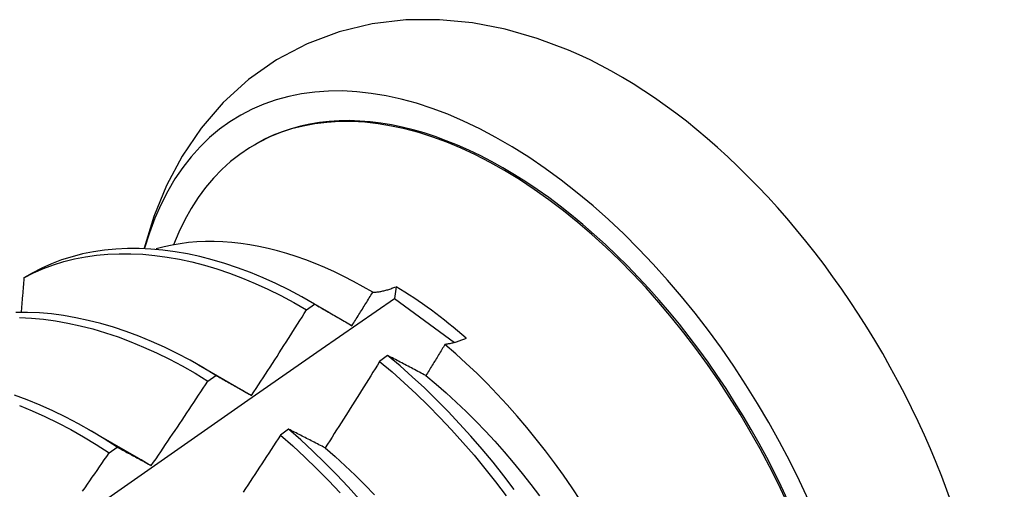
# Model space of a CAD drawing. Header units: inches. Extents: x 17 to 237, y 17 to 149.
# Tile 97 of 118: x 223.929 to 224.238, y 83.823 to 83.97. Entities that reach past the tile are written whole.
import ezdxf

# ---------------------------------------------------------------- set-up
doc = ezdxf.new("R2010")
doc.units = ezdxf.units.IN
doc.header["$MEASUREMENT"] = 0
doc.layers.add('Visible Edges(ANSI)', color=7, linetype='Continuous', lineweight=25)

msp = doc.modelspace()

# ---------------------------------------------------------------- linework, layer by layer
at = {"layer": 'Visible Edges(ANSI)'}
for p, q in [((224.00294, 83.93105), (224.00342, 83.93133)), ((223.93306, 83.8907), (223.93047, 83.8892)), ((224.04735, 83.88643), (224.04688, 83.88273)), ((224.02005, 83.88196), (224.02625, 83.87839)), ((224.04688, 83.88273), (224.06573, 83.86886)), ((224.01925, 83.87916), (224.02175, 83.88096)), ((224.04472, 83.8648), (224.04221, 83.86293)), ((223.98525, 83.86187), (224.00126, 83.85265)), ((223.98824, 83.85674), (223.99074, 83.85856)), ((223.95045, 83.84178), (223.96647, 83.83256)), ((224.01358, 83.84164), (224.01107, 83.83976)), ((223.95722, 83.8342), (223.95972, 83.83603))]:
    msp.add_line(p, q, dxfattribs=at)
at = {"layer": 'Visible Edges(ANSI)', "flags": 128}
for points in [[(224.10149, 83.96079), (224.09167, 83.96448), (224.08163, 83.96736), (224.07139, 83.96934), (224.06096, 83.97035), (224.05042, 83.97027), (224.03988, 83.96903), (224.02949, 83.96655), (224.01941, 83.96276), (224.00985, 83.95772), (224.00101, 83.95153), (223.99306, 83.9443), (223.9861, 83.93623), (223.98015, 83.92747), (223.97522, 83.91819), (223.97125, 83.90852), (223.9682, 83.89854)], [(224.04002, 83.88466), (224.03701, 83.8864), (224.034, 83.88806), (224.03099, 83.88962), (224.02797, 83.89108), (224.02496, 83.89244), (224.02196, 83.8937), (224.01897, 83.89486), (224.01599, 83.89591), (224.01304, 83.89686), (224.0101, 83.8977), (224.00718, 83.89844), (224.00429, 83.89907), (224.00142, 83.8996), (223.99858, 83.90001), (223.99576, 83.90033), (223.99297, 83.90053), (223.99022, 83.90063), (223.9875, 83.90062), (223.98481, 83.9005), (223.98217, 83.90027), (223.97957, 83.89994), (223.97701, 83.8995), (223.97451, 83.89895), (223.97205, 83.8983)], [(224.02175, 83.88096), (224.01772, 83.88327), (224.01368, 83.88542), (224.00964, 83.88741), (224.00561, 83.88923), (224.00159, 83.89089), (223.99759, 83.89239), (223.9936, 83.89373), (223.98964, 83.8949), (223.98571, 83.8959), (223.98181, 83.89674), (223.97795, 83.89741), (223.97412, 83.89792), (223.97035, 83.89825), (223.96662, 83.89842), (223.96295, 83.89842), (223.95934, 83.89825), (223.95579, 83.89791), (223.9523, 83.8974), (223.94889, 83.89671), (223.94556, 83.89586), (223.9423, 83.89483), (223.93913, 83.89363), (223.93605, 83.89225), (223.93306, 83.8907)], [(223.93047, 83.8892), (223.93347, 83.89074), (223.93656, 83.8921), (223.93973, 83.89329), (223.94299, 83.89431), (223.94634, 83.89515), (223.94975, 83.89582), (223.95324, 83.89632), (223.9568, 83.89665), (223.96041, 83.8968), (223.96409, 83.89679), (223.96782, 83.89661), (223.9716, 83.89626), (223.97543, 83.89574), (223.97929, 83.89506), (223.98319, 83.8942), (223.98713, 83.89319), (223.99109, 83.89201), (223.99508, 83.89066), (223.99908, 83.88915), (224.0031, 83.88747), (224.00713, 83.88564), (224.01117, 83.88364), (224.01521, 83.88148), (224.01925, 83.87916)], [(223.93047, 83.8892), (223.93043, 83.88876), (223.9304, 83.88831), (223.93036, 83.88787), (223.93032, 83.88742), (223.93029, 83.88698), (223.93025, 83.88653), (223.93021, 83.88609), (223.93017, 83.88564), (223.93013, 83.8852), (223.9301, 83.88475), (223.93006, 83.88431), (223.93002, 83.88386), (223.92998, 83.88342), (223.92994, 83.88297), (223.92991, 83.88253), (223.92987, 83.88208), (223.92983, 83.88164), (223.92979, 83.88119), (223.92975, 83.88074), (223.92971, 83.8803), (223.92968, 83.87985), (223.92964, 83.87941), (223.9296, 83.87896), (223.92956, 83.87851)], [(224.04002, 83.88466), (224.0403, 83.88467), (224.04058, 83.88468), (224.04087, 83.88471), (224.04115, 83.88473), (224.04144, 83.88477), (224.04173, 83.88481), (224.04203, 83.88485), (224.04232, 83.8849), (224.04262, 83.88496), (224.04292, 83.88502), (224.04323, 83.88508), (224.04353, 83.88515), (224.04384, 83.88523), (224.04415, 83.88531), (224.04446, 83.8854), (224.04477, 83.88549), (224.04509, 83.88559), (224.04541, 83.8857), (224.04573, 83.88581), (224.04605, 83.88592), (224.04637, 83.88604), (224.0467, 83.88617), (224.04702, 83.8863), (224.04735, 83.88643)], [(223.90862, 83.78607), (223.93168, 83.80232), (223.95473, 83.81852), (223.97777, 83.83466), (224.00081, 83.85074), (224.02385, 83.86677), (224.04688, 83.88273)], [(224.03351, 83.87418), (224.03378, 83.87461), (224.03405, 83.87505), (224.03433, 83.87548), (224.0346, 83.87592), (224.03487, 83.87635), (224.03514, 83.87679), (224.03542, 83.87723), (224.03569, 83.87766), (224.03596, 83.8781), (224.03623, 83.87854), (224.0365, 83.87897), (224.03677, 83.87941), (224.03705, 83.87985), (224.03732, 83.88028), (224.03759, 83.88072), (224.03786, 83.88116), (224.03813, 83.88159), (224.0384, 83.88203), (224.03867, 83.88247), (224.03894, 83.88291), (224.03921, 83.88334), (224.03948, 83.88378), (224.03975, 83.88422), (224.04002, 83.88466)], [(224.00198, 83.85223), (224.00271, 83.85335), (224.00344, 83.85447), (224.00417, 83.85558), (224.00489, 83.8567), (224.00562, 83.85782), (224.00634, 83.85893), (224.00707, 83.86005), (224.00779, 83.86117), (224.00851, 83.86229), (224.00924, 83.86341), (224.00996, 83.86453), (224.01068, 83.86566), (224.01139, 83.86678), (224.01211, 83.8679), (224.01283, 83.86902), (224.01355, 83.87015), (224.01426, 83.87127), (224.01498, 83.8724), (224.01569, 83.87352), (224.0164, 83.87465), (224.01712, 83.87578), (224.01783, 83.8769), (224.01854, 83.87803), (224.01925, 83.87916)], [(224.02175, 83.88096), (224.02223, 83.88069), (224.02271, 83.88042), (224.0232, 83.88014), (224.02368, 83.87986), (224.02416, 83.87959), (224.02465, 83.87931), (224.02513, 83.87903), (224.02562, 83.87875), (224.02611, 83.87847), (224.02659, 83.87819), (224.02708, 83.87791), (224.02757, 83.87763), (224.02806, 83.87734), (224.02855, 83.87706), (224.02905, 83.87677), (224.02954, 83.87649), (224.03003, 83.8762), (224.03053, 83.87591), (224.03102, 83.87563), (224.03152, 83.87534), (224.03201, 83.87505), (224.03251, 83.87476), (224.03301, 83.87447), (224.03351, 83.87418)], [(223.99074, 83.85856), (223.98671, 83.86101), (223.98268, 83.8633), (223.97864, 83.86544), (223.97461, 83.86741), (223.97058, 83.86922), (223.96656, 83.87087), (223.96255, 83.87236), (223.95857, 83.87369), (223.95461, 83.87485), (223.95068, 83.87585), (223.94678, 83.87669), (223.94292, 83.87735), (223.9391, 83.87785), (223.93532, 83.87818), (223.9316, 83.87835), (223.92793, 83.87834)], [(223.92907, 83.87672), (223.93279, 83.87654), (223.93657, 83.8762), (223.9404, 83.87568), (223.94426, 83.875), (223.94816, 83.87416), (223.9521, 83.87315), (223.95606, 83.87197), (223.96005, 83.87063), (223.96405, 83.86913), (223.96807, 83.86747), (223.9721, 83.86564), (223.97614, 83.86365), (223.98017, 83.86151), (223.98421, 83.85921), (223.98824, 83.85674)], [(224.06942, 83.8702), (224.06912, 83.87007), (224.06882, 83.86995), (224.06853, 83.86982), (224.06824, 83.86971), (224.06794, 83.86959), (224.06765, 83.86948), (224.06736, 83.86938), (224.06708, 83.86928), (224.06679, 83.86918), (224.06651, 83.86909), (224.06622, 83.86901), (224.06594, 83.86892), (224.06566, 83.86885), (224.06539, 83.86877), (224.06511, 83.8687), (224.06484, 83.86864), (224.06457, 83.86858), (224.0643, 83.86852), (224.06403, 83.86847), (224.06376, 83.86843), (224.0635, 83.86838), (224.06324, 83.86835), (224.06298, 83.86831), (224.06272, 83.86829)], [(224.06272, 83.86829), (224.06247, 83.86788), (224.06222, 83.86747), (224.06197, 83.86706), (224.06172, 83.86665), (224.06148, 83.86624), (224.06123, 83.86583), (224.06098, 83.86542), (224.06073, 83.86501), (224.06048, 83.8646), (224.06023, 83.86419), (224.05998, 83.86378), (224.05973, 83.86337), (224.05948, 83.86296), (224.05923, 83.86256), (224.05898, 83.86215), (224.05873, 83.86174), (224.05848, 83.86133), (224.05823, 83.86092), (224.05798, 83.86051), (224.05773, 83.8601), (224.05748, 83.85969), (224.05723, 83.85929), (224.05697, 83.85888), (224.05672, 83.85847)], [(224.10532, 83.81923), (224.10267, 83.82322), (224.09995, 83.82715), (224.09716, 83.83102), (224.0943, 83.83482), (224.09139, 83.83855), (224.08841, 83.8422), (224.08537, 83.84577), (224.08228, 83.84926), (224.07914, 83.85266), (224.07594, 83.85598), (224.0727, 83.8592), (224.06941, 83.86233), (224.06609, 83.86536), (224.06272, 83.86829)], [(224.05672, 83.85847), (224.05621, 83.85874), (224.0557, 83.85901), (224.0552, 83.85928), (224.05469, 83.85955), (224.05418, 83.85982), (224.05368, 83.86009), (224.05317, 83.86036), (224.05267, 83.86062), (224.05217, 83.86089), (224.05166, 83.86115), (224.05116, 83.86142), (224.05066, 83.86168), (224.05016, 83.86195), (224.04967, 83.86221), (224.04917, 83.86247), (224.04867, 83.86273), (224.04817, 83.86299), (224.04768, 83.86325), (224.04718, 83.86351), (224.04669, 83.86377), (224.0462, 83.86403), (224.04571, 83.86429), (224.04521, 83.86454), (224.04472, 83.8648)], [(224.0845, 83.82269), (224.08121, 83.827), (224.07784, 83.83123), (224.0744, 83.83537), (224.07089, 83.83942), (224.06732, 83.84338), (224.06369, 83.84724), (224.06, 83.85099), (224.05625, 83.85462), (224.05245, 83.85814), (224.04861, 83.86153), (224.04472, 83.8648)], [(224.04221, 83.86293), (224.04151, 83.86179), (224.0408, 83.86065), (224.04009, 83.85952), (224.03939, 83.85838), (224.03868, 83.85725), (224.03797, 83.85611), (224.03726, 83.85498), (224.03655, 83.85384), (224.03584, 83.85271), (224.03513, 83.85157), (224.03442, 83.85044), (224.0337, 83.84931), (224.03299, 83.84818), (224.03227, 83.84705), (224.03156, 83.84592), (224.03084, 83.84479), (224.03012, 83.84366), (224.0294, 83.84253), (224.02868, 83.8414), (224.02796, 83.84027), (224.02724, 83.83915), (224.02652, 83.83802), (224.0258, 83.83689), (224.02508, 83.83577)], [(224.04221, 83.86293), (224.04609, 83.85966), (224.04993, 83.85625), (224.05373, 83.85273), (224.05747, 83.84908), (224.06116, 83.84533), (224.06478, 83.84146), (224.06835, 83.8375), (224.07186, 83.83344), (224.07529, 83.82928), (224.07865, 83.82505), (224.08194, 83.82073)], [(223.99074, 83.85856), (223.9912, 83.85831), (223.99166, 83.85805), (223.99212, 83.85779), (223.99259, 83.85754), (223.99305, 83.85728), (223.99351, 83.85702), (223.99397, 83.85676), (223.99444, 83.8565), (223.99491, 83.85624), (223.99537, 83.85598), (223.99584, 83.85572), (223.99631, 83.85546), (223.99677, 83.85519), (223.99724, 83.85493), (223.99771, 83.85466), (223.99819, 83.85439), (223.99866, 83.85413), (223.99913, 83.85386), (223.9996, 83.85359), (224.00008, 83.85332), (224.00055, 83.85305), (224.00103, 83.85278), (224.0015, 83.85251), (224.00198, 83.85223)], [(224.05672, 83.85847), (224.05993, 83.85581), (224.06311, 83.85304), (224.06625, 83.85018), (224.06935, 83.84722), (224.07241, 83.84418), (224.07543, 83.84105), (224.07839, 83.83784), (224.08131, 83.83456), (224.08417, 83.8312), (224.08698, 83.82777), (224.08973, 83.82428), (224.09242, 83.82073)], [(223.97045, 83.83018), (223.9712, 83.83128), (223.97195, 83.83238), (223.9727, 83.83348), (223.97345, 83.83458), (223.97419, 83.83569), (223.97494, 83.83679), (223.97569, 83.83789), (223.97643, 83.839), (223.97718, 83.8401), (223.97792, 83.84121), (223.97866, 83.84231), (223.9794, 83.84342), (223.98015, 83.84453), (223.98089, 83.84563), (223.98162, 83.84674), (223.98236, 83.84785), (223.9831, 83.84896), (223.98384, 83.85007), (223.98457, 83.85118), (223.98531, 83.85229), (223.98604, 83.85341), (223.98677, 83.85452), (223.98751, 83.85563), (223.98824, 83.85674)], [(223.95972, 83.83603), (223.95571, 83.83861), (223.95168, 83.84105), (223.94764, 83.84333), (223.94361, 83.84545), (223.93957, 83.84741), (223.93554, 83.84921), (223.93152, 83.85086), (223.92752, 83.85234)], [(224.00126, 83.85265), (224.00129, 83.85263), (224.00132, 83.85262), (224.00135, 83.8526), (224.00138, 83.85258), (224.00141, 83.85256), (224.00144, 83.85255), (224.00147, 83.85253), (224.0015, 83.85251), (224.00153, 83.85249), (224.00156, 83.85248), (224.00159, 83.85246), (224.00162, 83.85244), (224.00165, 83.85243), (224.00168, 83.85241), (224.00171, 83.85239), (224.00174, 83.85237), (224.00177, 83.85236), (224.0018, 83.85234), (224.00183, 83.85232), (224.00186, 83.8523), (224.00189, 83.85229), (224.00192, 83.85227), (224.00195, 83.85225), (224.00198, 83.85223)], [(223.92902, 83.84911), (223.93304, 83.84746), (223.93707, 83.84564), (223.9411, 83.84367), (223.94514, 83.84153), (223.94917, 83.83924), (223.9532, 83.8368), (223.95722, 83.8342)], [(224.02508, 83.83577), (224.02459, 83.83602), (224.0241, 83.83627), (224.02361, 83.83653), (224.02313, 83.83678), (224.02264, 83.83703), (224.02216, 83.83728), (224.02167, 83.83752), (224.02119, 83.83777), (224.02071, 83.83802), (224.02023, 83.83827), (224.01975, 83.83851), (224.01927, 83.83876), (224.01879, 83.839), (224.01831, 83.83924), (224.01784, 83.83949), (224.01736, 83.83973), (224.01689, 83.83997), (224.01641, 83.84021), (224.01594, 83.84045), (224.01547, 83.84069), (224.015, 83.84093), (224.01452, 83.84117), (224.01405, 83.8414), (224.01358, 83.84164)], [(224.03589, 83.81958), (224.03232, 83.82353), (224.02868, 83.82738), (224.02499, 83.83112), (224.02124, 83.83475), (224.01743, 83.83826), (224.01358, 83.84164)], [(224.01107, 83.83976), (224.01034, 83.83864), (224.00961, 83.83752), (224.00888, 83.8364), (224.00816, 83.83528), (224.00743, 83.83416), (224.00669, 83.83304), (224.00596, 83.83192), (224.00523, 83.8308), (224.0045, 83.82968), (224.00376, 83.82856), (224.00303, 83.82744), (224.00229, 83.82633), (224.00156, 83.82521), (224.00082, 83.82409), (224.00008, 83.82298), (223.99934, 83.82187)], [(224.01107, 83.83976), (224.01491, 83.83637), (224.01871, 83.83286), (224.02246, 83.82922), (224.02615, 83.82547), (224.02978, 83.82161)], [(223.95972, 83.83603), (223.96016, 83.83579), (223.9606, 83.83556), (223.96104, 83.83532), (223.96148, 83.83508), (223.96192, 83.83485), (223.96236, 83.83461), (223.96281, 83.83437), (223.96325, 83.83413), (223.96369, 83.83389), (223.96414, 83.83365), (223.96458, 83.83341), (223.96503, 83.83316), (223.96548, 83.83292), (223.96593, 83.83267), (223.96637, 83.83243), (223.96682, 83.83218), (223.96727, 83.83193), (223.96773, 83.83169), (223.96818, 83.83144), (223.96863, 83.83119), (223.96908, 83.83094), (223.96954, 83.83069), (223.96999, 83.83043), (223.97045, 83.83018)], [(224.02508, 83.83577), (224.02826, 83.83301), (224.0314, 83.83015), (224.0345, 83.8272), (224.03756, 83.82416), (224.04058, 83.82103)], [(223.94888, 83.82215), (223.94965, 83.82325), (223.95041, 83.82434), (223.95117, 83.82543), (223.95193, 83.82653), (223.95269, 83.82762), (223.95344, 83.82871), (223.9542, 83.82981), (223.95495, 83.83091), (223.95571, 83.832), (223.95646, 83.8331), (223.95722, 83.8342)], [(223.96647, 83.83255), (223.96663, 83.83246), (223.9668, 83.83236), (223.96696, 83.83227), (223.96713, 83.83217), (223.9673, 83.83207), (223.96746, 83.83198), (223.96763, 83.83188), (223.96779, 83.83178), (223.96796, 83.83168), (223.96813, 83.83159), (223.96829, 83.83149), (223.96846, 83.83139), (223.96862, 83.83129), (223.96879, 83.83119), (223.96896, 83.83109), (223.96912, 83.83099), (223.96929, 83.83089), (223.96945, 83.83079), (223.96962, 83.83069), (223.96978, 83.83059), (223.96995, 83.83049), (223.97012, 83.83039), (223.97028, 83.83028), (223.97045, 83.83018)]]:
    msp.add_lwpolyline(points, dxfattribs=at)
at = {"layer": 'Visible Edges(ANSI)'}
for centre, major_axis, start_param, end_param in [((224.08117, 83.79665), (0.08287, -0.14354), 5.846554, 9.93506), ((224.11736, 83.81755), (-0.08287, 0.14354), 3.791126, 5.633652), ((224.08117, 83.79665), (0.07776, -0.13468), 0, 3.141593), ((224.0807, 83.79638), (-0.07776, 0.13468), 2.781963, 6.718398), ((224.04535, 83.77597), (0.06837, -0.11842), 2.104631, 2.335486)]:
    msp.add_ellipse(centre, major_axis=major_axis, ratio=0.57735, start_param=start_param, end_param=end_param, dxfattribs=at)

doc.saveas('drawing.dxf')
